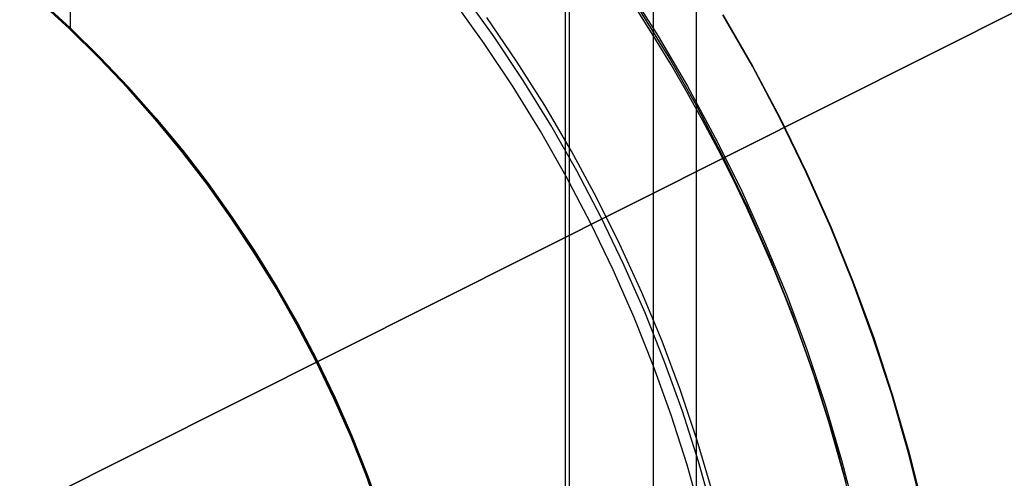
# Model space of a CAD drawing. Header units: millimetres. Extents: x 6038 to 7358, y -8545 to -7225.
# Tile 137 of 256: x 6710.04 to 6724.86, y -7878.29 to -7871.39. Entities that reach past the tile are written whole.
import ezdxf

# ---------------------------------------------------------------- set-up
doc = ezdxf.new("R2010")
doc.units = ezdxf.units.MM
doc.layers.add('luz', color=7, linetype='Continuous')

msp = doc.modelspace()

# ---------------------------------------------------------------- linework, layer by layer
at = {"color": 7, "true_color": 0xffffff}
for p, q in [((6720.225, -7846.719, 105.1), (6720.225, -7922.614, 105.1)), ((6718.316, -7850.025, 199.6), (6718.316, -7919.308, 199.6)), ((6719.577, -7850.054, 51.1), (6719.577, -7919.279, 51.1)), ((6718.254, -7850.134, 200.6), (6718.254, -7919.199, 200.6)), ((6710.805, -7863.036, 108.234), (6710.805, -7871.539, 108.234)), ((6719.184, -7870.899, 218.059), (6719.652, -7871.635, 218.059)), ((6719.184, -7870.899, 218.059), (6719.652, -7871.635, 218.059)), ((6710.344, -7871.09, 51.1), (6710.805, -7871.513, 51.1)), ((6710.805, -7871.513, 43.5), (6710.344, -7871.09, 43.5)), ((6710.805, -7871.513, 47.3), (6710.344, -7871.09, 47.3)), ((6710.344, -7871.09, 51.1), (6710.805, -7871.513, 51.1)), ((6717.183, -7871.644, 144.208), (6716.722, -7871, 144.208)), ((6710.331, -7871.104, 108.234), (6710.792, -7871.527, 108.234)), ((6710.792, -7871.527, 105.1), (6710.331, -7871.104, 105.1)), ((6710.331, -7871.104, 108.234), (6710.792, -7871.527, 108.234)), ((6710.792, -7871.527, 106.667), (6710.331, -7871.104, 106.667)), ((6710.792, -7871.527, 105.1), (6710.331, -7871.104, 105.1)), ((6717.036, -7871.745, 144.2), (6716.579, -7871.107, 144.2)), ((6717.036, -7871.745, 144.2), (6716.579, -7871.107, 144.2)), ((6719.589, -7871.64, 142.155), (6719.327, -7871.226, 142.155)), ((6719.589, -7871.64, 142.155), (6719.327, -7871.226, 142.155)), ((6719.802, -7871.93, 108.234), (6719.349, -7871.196, 108.234)), ((6719.802, -7871.93, 125.195), (6719.349, -7871.196, 125.195)), ((6719.802, -7871.93, 108.234), (6719.349, -7871.196, 108.234)), ((6717.521, -7872.011, 212.059), (6717.073, -7871.356, 212.059)), ((6717.521, -7872.011, 212.059), (6717.073, -7871.356, 212.059)), ((6721.072, -7872.09, 216.059), (6720.625, -7871.313, 216.059)), ((6721.072, -7872.09, 217.067), (6720.625, -7871.313, 217.067)), ((6720.629, -7871.313, 218.053), (6721.076, -7872.089, 218.052)), ((6720.629, -7871.313, 218.053), (6721.076, -7872.089, 218.052)), ((6710.792, -7871.527, 108.234), (6711.238, -7871.966, 108.234)), ((6711.238, -7871.966, 105.1), (6710.792, -7871.527, 105.1)), ((6710.792, -7871.527, 108.234), (6711.238, -7871.966, 108.234)), ((6711.238, -7871.966, 106.667), (6710.792, -7871.527, 106.667)), ((6711.238, -7871.966, 105.1), (6710.792, -7871.527, 105.1)), ((6710.805, -7871.513, 51.1), (6711.252, -7871.952, 51.1)), ((6711.252, -7871.952, 43.5), (6710.805, -7871.513, 43.5)), ((6711.252, -7871.952, 47.3), (6710.805, -7871.513, 47.3)), ((6710.805, -7871.513, 51.1), (6711.252, -7871.952, 51.1)), ((6717.621, -7872.303, 144.208), (6717.183, -7871.644, 144.208)), ((6719.843, -7872.058, 142.155), (6719.589, -7871.64, 142.155)), ((6719.843, -7872.058, 142.155), (6719.589, -7871.64, 142.155)), ((6719.652, -7871.635, 218.059), (6720.093, -7872.387, 218.059)), ((6719.652, -7871.635, 218.059), (6720.093, -7872.387, 218.059)), ((6717.471, -7872.399, 144.2), (6717.036, -7871.745, 144.2)), ((6717.471, -7872.399, 144.2), (6717.036, -7871.745, 144.2)), ((6711.238, -7871.966, 108.234), (6711.669, -7872.419, 108.234)), ((6711.669, -7872.419, 105.1), (6711.238, -7871.966, 105.1)), ((6711.238, -7871.966, 108.234), (6711.669, -7872.419, 108.234)), ((6711.669, -7872.419, 106.667), (6711.238, -7871.966, 106.667)), ((6711.669, -7872.419, 105.1), (6711.238, -7871.966, 105.1)), ((6711.252, -7871.952, 51.1), (6711.683, -7872.406, 51.1)), ((6711.683, -7872.406, 43.5), (6711.252, -7871.952, 43.5)), ((6711.683, -7872.406, 47.3), (6711.252, -7871.952, 47.3)), ((6711.252, -7871.952, 51.1), (6711.683, -7872.406, 51.1)), ((6720.229, -7872.679, 108.234), (6719.802, -7871.93, 108.234)), ((6720.229, -7872.679, 125.195), (6719.802, -7871.93, 125.195)), ((6720.229, -7872.679, 108.234), (6719.802, -7871.93, 108.234)), ((6717.946, -7872.681, 212.059), (6717.521, -7872.011, 212.059)), ((6717.946, -7872.681, 212.059), (6717.521, -7872.011, 212.059)), ((6720.089, -7872.482, 142.155), (6719.843, -7872.058, 142.155)), ((6720.089, -7872.482, 142.155), (6719.843, -7872.058, 142.155)), ((6721.492, -7872.882, 216.059), (6721.072, -7872.09, 216.059)), ((6721.492, -7872.882, 217.067), (6721.072, -7872.09, 217.067)), ((6721.076, -7872.089, 218.052), (6721.496, -7872.881, 218.052)), ((6721.076, -7872.089, 218.052), (6721.496, -7872.881, 218.052)), ((6711.669, -7872.419, 108.234), (6712.084, -7872.887, 108.234)), ((6712.084, -7872.887, 105.1), (6711.669, -7872.419, 105.1)), ((6711.669, -7872.419, 108.234), (6712.084, -7872.887, 108.234)), ((6712.084, -7872.887, 106.667), (6711.669, -7872.419, 106.667)), ((6712.084, -7872.887, 105.1), (6711.669, -7872.419, 105.1)), ((6711.683, -7872.406, 51.1), (6712.098, -7872.875, 51.1)), ((6712.098, -7872.875, 43.5), (6711.683, -7872.406, 43.5)), ((6712.098, -7872.875, 47.3), (6711.683, -7872.406, 47.3)), ((6711.683, -7872.406, 51.1), (6712.098, -7872.875, 51.1)), ((6717.883, -7873.068, 144.2), (6717.471, -7872.399, 144.2)), ((6717.883, -7873.068, 144.2), (6717.471, -7872.399, 144.2)), ((6718.036, -7872.977, 144.208), (6717.621, -7872.303, 144.208)), ((6720.093, -7872.387, 218.059), (6720.508, -7873.154, 218.059)), ((6720.093, -7872.387, 218.059), (6720.508, -7873.154, 218.059)), ((6720.326, -7872.91, 142.155), (6720.089, -7872.482, 142.155)), ((6720.326, -7872.91, 142.155), (6720.089, -7872.482, 142.155)), ((6718.348, -7873.365, 212.059), (6717.946, -7872.681, 212.059)), ((6718.348, -7873.365, 212.059), (6717.946, -7872.681, 212.059)), ((6720.629, -7873.443, 108.234), (6720.229, -7872.679, 108.234)), ((6720.629, -7873.443, 125.195), (6720.229, -7872.679, 125.195)), ((6720.629, -7873.443, 108.234), (6720.229, -7872.679, 108.234)), ((6712.098, -7872.875, 51.1), (6712.497, -7873.358, 51.1)), ((6712.497, -7873.358, 43.5), (6712.098, -7872.875, 43.5)), ((6712.497, -7873.358, 47.3), (6712.098, -7872.875, 47.3)), ((6712.098, -7872.875, 51.1), (6712.497, -7873.358, 51.1)), ((6721.884, -7873.687, 216.059), (6721.492, -7872.882, 216.059)), ((6721.884, -7873.687, 217.067), (6721.492, -7872.882, 217.067)), ((6721.496, -7872.881, 218.052), (6721.889, -7873.686, 218.051)), ((6721.496, -7872.881, 218.052), (6721.889, -7873.686, 218.051)), ((6712.084, -7872.887, 108.234), (6712.482, -7873.37, 108.234)), ((6712.482, -7873.37, 105.1), (6712.084, -7872.887, 105.1)), ((6712.084, -7872.887, 108.234), (6712.482, -7873.37, 108.234)), ((6712.482, -7873.37, 106.667), (6712.084, -7872.887, 106.667)), ((6712.482, -7873.37, 105.1), (6712.084, -7872.887, 105.1)), ((6718.428, -7873.664, 144.208), (6718.036, -7872.977, 144.208)), ((6720.556, -7873.343, 142.155), (6720.326, -7872.91, 142.155)), ((6720.556, -7873.343, 142.155), (6720.326, -7872.91, 142.155)), ((6718.271, -7873.75, 144.2), (6717.883, -7873.068, 144.2)), ((6718.271, -7873.75, 144.2), (6717.883, -7873.068, 144.2)), ((6720.508, -7873.154, 218.059), (6720.896, -7873.935, 218.059)), ((6720.508, -7873.154, 218.059), (6720.896, -7873.935, 218.059)), ((6712.482, -7873.37, 108.234), (6712.864, -7873.865, 108.234)), ((6712.864, -7873.865, 105.1), (6712.482, -7873.37, 105.1)), ((6712.482, -7873.37, 108.234), (6712.864, -7873.865, 108.234)), ((6712.864, -7873.865, 106.667), (6712.482, -7873.37, 106.667)), ((6712.864, -7873.865, 105.1), (6712.482, -7873.37, 105.1)), ((6712.497, -7873.358, 51.1), (6712.879, -7873.854, 51.1)), ((6712.879, -7873.854, 43.5), (6712.497, -7873.358, 43.5)), ((6712.879, -7873.854, 47.3), (6712.497, -7873.358, 47.3)), ((6712.497, -7873.358, 51.1), (6712.879, -7873.854, 51.1)), ((6718.726, -7874.062, 212.059), (6718.348, -7873.365, 212.059)), ((6718.726, -7874.062, 212.059), (6718.348, -7873.365, 212.059)), ((6720.776, -7873.78, 142.155), (6720.556, -7873.343, 142.155)), ((6720.776, -7873.78, 142.155), (6720.556, -7873.343, 142.155)), ((6721.003, -7874.22, 108.234), (6720.629, -7873.443, 108.234)), ((6721.003, -7874.22, 125.195), (6720.629, -7873.443, 125.195)), ((6721.003, -7874.22, 108.234), (6720.629, -7873.443, 108.234)), ((6718.636, -7874.445, 144.2), (6718.271, -7873.75, 144.2)), ((6718.636, -7874.445, 144.2), (6718.271, -7873.75, 144.2)), ((6718.796, -7874.365, 144.208), (6718.428, -7873.664, 144.208)), ((6722.249, -7874.506, 216.059), (6721.884, -7873.687, 216.059)), ((6722.249, -7874.506, 217.067), (6721.884, -7873.687, 217.067)), ((6721.889, -7873.686, 218.051), (6722.254, -7874.505, 218.05)), ((6721.889, -7873.686, 218.051), (6722.254, -7874.505, 218.05)), ((6712.864, -7873.865, 108.234), (6713.228, -7874.374, 108.234)), ((6713.228, -7874.374, 105.1), (6712.864, -7873.865, 105.1)), ((6712.864, -7873.865, 108.234), (6713.228, -7874.374, 108.234)), ((6713.228, -7874.374, 106.667), (6712.864, -7873.865, 106.667)), ((6713.228, -7874.374, 105.1), (6712.864, -7873.865, 105.1)), ((6712.879, -7873.854, 51.1), (6713.244, -7874.363, 51.1)), ((6713.244, -7874.363, 43.5), (6712.879, -7873.854, 43.5)), ((6713.244, -7874.363, 47.3), (6712.879, -7873.854, 47.3)), ((6712.879, -7873.854, 51.1), (6713.244, -7874.363, 51.1)), ((6720.988, -7874.221, 142.155), (6720.776, -7873.78, 142.155)), ((6720.988, -7874.221, 142.155), (6720.776, -7873.78, 142.155)), ((6719.079, -7874.772, 212.059), (6718.726, -7874.062, 212.059)), ((6719.079, -7874.772, 212.059), (6718.726, -7874.062, 212.059)), ((6720.896, -7873.935, 218.059), (6721.256, -7874.729, 218.059)), ((6720.896, -7873.935, 218.059), (6721.256, -7874.729, 218.059)), ((6713.244, -7874.363, 51.1), (6713.59, -7874.884, 51.1)), ((6713.59, -7874.884, 43.5), (6713.244, -7874.363, 43.5)), ((6713.59, -7874.884, 47.3), (6713.244, -7874.363, 47.3)), ((6713.244, -7874.363, 51.1), (6713.59, -7874.884, 51.1)), ((6721.191, -7874.666, 142.155), (6720.988, -7874.221, 142.155)), ((6721.191, -7874.666, 142.155), (6720.988, -7874.221, 142.155)), ((6721.35, -7875.009, 108.234), (6721.003, -7874.22, 108.234)), ((6721.35, -7875.009, 125.195), (6721.003, -7874.22, 125.195)), ((6721.35, -7875.009, 108.234), (6721.003, -7874.22, 108.234)), ((6713.228, -7874.374, 108.234), (6713.574, -7874.895, 108.234)), ((6713.574, -7874.895, 105.1), (6713.228, -7874.374, 105.1)), ((6713.228, -7874.374, 108.234), (6713.574, -7874.895, 108.234)), ((6713.574, -7874.895, 106.667), (6713.228, -7874.374, 106.667)), ((6713.574, -7874.895, 105.1), (6713.228, -7874.374, 105.1)), ((6718.977, -7875.153, 144.2), (6718.636, -7874.445, 144.2)), ((6718.977, -7875.153, 144.2), (6718.636, -7874.445, 144.2)), ((6719.139, -7875.078, 144.208), (6718.796, -7874.365, 144.208)), ((6722.585, -7875.337, 216.059), (6722.249, -7874.506, 216.059)), ((6722.585, -7875.337, 217.067), (6722.249, -7874.506, 217.067)), ((6722.254, -7874.505, 218.05), (6722.59, -7875.336, 218.049)), ((6722.254, -7874.505, 218.05), (6722.59, -7875.336, 218.049)), ((6719.408, -7875.494, 212.059), (6719.079, -7874.772, 212.059)), ((6719.408, -7875.494, 212.059), (6719.079, -7874.772, 212.059)), ((6721.385, -7875.115, 142.155), (6721.191, -7874.666, 142.155)), ((6721.385, -7875.115, 142.155), (6721.191, -7874.666, 142.155)), ((6721.256, -7874.729, 218.059), (6721.589, -7875.535, 218.059)), ((6721.256, -7874.729, 218.059), (6721.589, -7875.535, 218.059)), ((6713.574, -7874.895, 108.234), (6713.902, -7875.427, 108.234)), ((6713.902, -7875.427, 105.1), (6713.574, -7874.895, 105.1)), ((6713.574, -7874.895, 108.234), (6713.902, -7875.427, 108.234)), ((6713.902, -7875.427, 106.667), (6713.574, -7874.895, 106.667)), ((6713.902, -7875.427, 105.1), (6713.574, -7874.895, 105.1)), ((6713.59, -7874.884, 51.1), (6713.919, -7875.417, 51.1)), ((6713.919, -7875.417, 43.5), (6713.59, -7874.884, 43.5)), ((6713.919, -7875.417, 47.3), (6713.59, -7874.884, 47.3)), ((6713.59, -7874.884, 51.1), (6713.919, -7875.417, 51.1)), ((6719.458, -7875.802, 144.208), (6719.139, -7875.078, 144.208)), ((6721.67, -7875.81, 108.234), (6721.35, -7875.009, 108.234)), ((6721.67, -7875.81, 125.195), (6721.35, -7875.009, 125.195)), ((6721.67, -7875.81, 108.234), (6721.35, -7875.009, 108.234)), ((6719.293, -7875.871, 144.2), (6718.977, -7875.153, 144.2)), ((6719.293, -7875.871, 144.2), (6718.977, -7875.153, 144.2)), ((6721.571, -7875.568, 142.155), (6721.385, -7875.115, 142.155)), ((6721.571, -7875.568, 142.155), (6721.385, -7875.115, 142.155)), ((6722.892, -7876.179, 216.059), (6722.585, -7875.337, 216.059)), ((6722.892, -7876.179, 217.067), (6722.585, -7875.337, 217.067)), ((6722.59, -7875.336, 218.049), (6722.898, -7876.177, 218.048)), ((6722.59, -7875.336, 218.049), (6722.898, -7876.177, 218.048)), ((6713.902, -7875.427, 108.234), (6714.212, -7875.971, 108.234)), ((6714.212, -7875.971, 105.1), (6713.902, -7875.427, 105.1)), ((6713.902, -7875.427, 108.234), (6714.212, -7875.971, 108.234)), ((6714.212, -7875.971, 106.667), (6713.902, -7875.427, 106.667)), ((6714.212, -7875.971, 105.1), (6713.902, -7875.427, 105.1)), ((6713.919, -7875.417, 51.1), (6714.229, -7875.961, 51.1)), ((6714.229, -7875.961, 43.5), (6713.919, -7875.417, 43.5)), ((6714.229, -7875.961, 47.3), (6713.919, -7875.417, 47.3)), ((6713.919, -7875.417, 51.1), (6714.229, -7875.961, 51.1)), ((6719.712, -7876.227, 212.059), (6719.408, -7875.494, 212.059)), ((6719.712, -7876.227, 212.059), (6719.408, -7875.494, 212.059)), ((6721.589, -7875.535, 218.059), (6721.893, -7876.352, 218.059)), ((6721.589, -7875.535, 218.059), (6721.893, -7876.352, 218.059)), ((6721.747, -7876.025, 142.155), (6721.571, -7875.568, 142.155)), ((6721.747, -7876.025, 142.155), (6721.571, -7875.568, 142.155)), ((6719.751, -7876.537, 144.208), (6719.458, -7875.802, 144.208)), ((6721.962, -7876.621, 108.234), (6721.67, -7875.81, 108.234)), ((6721.962, -7876.621, 125.195), (6721.67, -7875.81, 125.195)), ((6721.962, -7876.621, 108.234), (6721.67, -7875.81, 108.234)), ((6714.212, -7875.971, 108.234), (6714.503, -7876.524, 108.234)), ((6714.503, -7876.524, 105.1), (6714.212, -7875.971, 105.1)), ((6714.212, -7875.971, 108.234), (6714.503, -7876.524, 108.234)), ((6714.503, -7876.524, 106.667), (6714.212, -7875.971, 106.667)), ((6714.503, -7876.524, 105.1), (6714.212, -7875.971, 105.1)), ((6714.229, -7875.961, 51.1), (6714.52, -7876.516, 51.1)), ((6714.52, -7876.516, 43.5), (6714.229, -7875.961, 43.5)), ((6714.52, -7876.516, 47.3), (6714.229, -7875.961, 47.3)), ((6714.229, -7875.961, 51.1), (6714.52, -7876.516, 51.1)), ((6719.584, -7876.601, 144.2), (6719.293, -7875.871, 144.2)), ((6719.584, -7876.601, 144.2), (6719.293, -7875.871, 144.2)), ((6721.913, -7876.485, 142.155), (6721.747, -7876.025, 142.155)), ((6721.913, -7876.485, 142.155), (6721.747, -7876.025, 142.155)), ((6719.99, -7876.97, 212.059), (6719.712, -7876.227, 212.059)), ((6719.99, -7876.97, 212.059), (6719.712, -7876.227, 212.059)), ((6723.17, -7877.03, 216.059), (6722.892, -7876.179, 216.059)), ((6723.17, -7877.03, 217.067), (6722.892, -7876.179, 217.067)), ((6722.898, -7876.177, 218.048), (6723.176, -7877.029, 218.047)), ((6722.898, -7876.177, 218.048), (6723.176, -7877.029, 218.047)), ((6721.893, -7876.352, 218.059), (6722.169, -7877.179, 218.059)), ((6721.893, -7876.352, 218.059), (6722.169, -7877.179, 218.059)), ((6714.503, -7876.524, 108.234), (6714.774, -7877.088, 108.234)), ((6714.774, -7877.088, 105.1), (6714.503, -7876.524, 105.1)), ((6714.503, -7876.524, 108.234), (6714.774, -7877.088, 108.234)), ((6714.774, -7877.088, 106.667), (6714.503, -7876.524, 106.667)), ((6714.774, -7877.088, 105.1), (6714.503, -7876.524, 105.1)), ((6714.52, -7876.516, 51.1), (6714.791, -7877.08, 51.1)), ((6714.791, -7877.08, 43.5), (6714.52, -7876.516, 43.5)), ((6714.791, -7877.08, 47.3), (6714.52, -7876.516, 47.3)), ((6714.52, -7876.516, 51.1), (6714.791, -7877.08, 51.1)), ((6720.019, -7877.282, 144.208), (6719.751, -7876.537, 144.208)), ((6722.071, -7876.948, 142.155), (6721.913, -7876.485, 142.155)), ((6722.071, -7876.948, 142.155), (6721.913, -7876.485, 142.155)), ((6719.85, -7877.34, 144.2), (6719.584, -7876.601, 144.2)), ((6719.85, -7877.34, 144.2), (6719.584, -7876.601, 144.2)), ((6722.225, -7877.442, 108.234), (6721.962, -7876.621, 108.234)), ((6722.225, -7877.442, 125.195), (6721.962, -7876.621, 125.195)), ((6722.225, -7877.442, 108.234), (6721.962, -7876.621, 108.234)), ((6720.243, -7877.722, 212.059), (6719.99, -7876.97, 212.059)), ((6720.243, -7877.722, 212.059), (6719.99, -7876.97, 212.059)), ((6722.219, -7877.415, 142.155), (6722.071, -7876.948, 142.155)), ((6722.219, -7877.415, 142.155), (6722.071, -7876.948, 142.155)), ((6723.418, -7877.891, 216.059), (6723.17, -7877.03, 216.059)), ((6723.418, -7877.891, 217.067), (6723.17, -7877.03, 217.067)), ((6723.176, -7877.029, 218.047), (6723.425, -7877.89, 218.046)), ((6723.176, -7877.029, 218.047), (6723.425, -7877.89, 218.046)), ((6714.774, -7877.088, 108.234), (6715.026, -7877.661, 108.234)), ((6715.026, -7877.661, 105.1), (6714.774, -7877.088, 105.1)), ((6714.774, -7877.088, 108.234), (6715.026, -7877.661, 108.234)), ((6715.026, -7877.661, 106.667), (6714.774, -7877.088, 106.667)), ((6715.026, -7877.661, 105.1), (6714.774, -7877.088, 105.1)), ((6714.791, -7877.08, 51.1), (6715.044, -7877.653, 51.1)), ((6715.044, -7877.653, 43.5), (6714.791, -7877.08, 43.5)), ((6715.044, -7877.653, 47.3), (6714.791, -7877.08, 47.3)), ((6714.791, -7877.08, 51.1), (6715.044, -7877.653, 51.1)), ((6722.169, -7877.179, 218.059), (6722.415, -7878.015, 218.059)), ((6722.169, -7877.179, 218.059), (6722.415, -7878.015, 218.059)), ((6720.261, -7878.036, 144.208), (6720.019, -7877.282, 144.208)), ((6720.09, -7878.087, 144.2), (6719.85, -7877.34, 144.2)), ((6720.09, -7878.087, 144.2), (6719.85, -7877.34, 144.2)), ((6722.357, -7877.885, 142.155), (6722.219, -7877.415, 142.155)), ((6722.357, -7877.885, 142.155), (6722.219, -7877.415, 142.155)), ((6722.461, -7878.271, 108.234), (6722.225, -7877.442, 108.234)), ((6722.461, -7878.271, 125.195), (6722.225, -7877.442, 125.195)), ((6722.461, -7878.271, 108.234), (6722.225, -7877.442, 108.234)), ((6715.026, -7877.661, 108.234), (6715.258, -7878.242, 108.234)), ((6715.258, -7878.242, 105.1), (6715.026, -7877.661, 105.1)), ((6715.026, -7877.661, 108.234), (6715.258, -7878.242, 108.234)), ((6715.258, -7878.242, 106.667), (6715.026, -7877.661, 106.667)), ((6715.258, -7878.242, 105.1), (6715.026, -7877.661, 105.1)), ((6715.044, -7877.653, 51.1), (6715.276, -7878.235, 51.1)), ((6715.276, -7878.235, 43.5), (6715.044, -7877.653, 43.5)), ((6715.276, -7878.235, 47.3), (6715.044, -7877.653, 47.3)), ((6715.044, -7877.653, 51.1), (6715.276, -7878.235, 51.1)), ((6720.469, -7878.482, 212.059), (6720.243, -7877.722, 212.059)), ((6720.469, -7878.482, 212.059), (6720.243, -7877.722, 212.059)), ((6722.486, -7878.357, 142.155), (6722.357, -7877.885, 142.155)), ((6722.486, -7878.357, 142.155), (6722.357, -7877.885, 142.155)), ((6723.637, -7878.76, 216.059), (6723.418, -7877.891, 216.059)), ((6723.637, -7878.76, 217.067), (6723.418, -7877.891, 217.067)), ((6723.425, -7877.89, 218.046), (6723.644, -7878.759, 218.045)), ((6723.425, -7877.89, 218.046), (6723.644, -7878.759, 218.045)), ((6720.477, -7878.797, 144.208), (6720.261, -7878.036, 144.208)), ((6722.415, -7878.015, 218.059), (6722.633, -7878.86, 218.059)), ((6722.415, -7878.015, 218.059), (6722.633, -7878.86, 218.059)), ((6720.304, -7878.843, 144.2), (6720.09, -7878.087, 144.2)), ((6720.304, -7878.843, 144.2), (6720.09, -7878.087, 144.2)), ((6715.258, -7878.242, 108.234), (6715.469, -7878.83, 108.234)), ((6715.469, -7878.83, 105.1), (6715.258, -7878.242, 105.1)), ((6715.258, -7878.242, 108.234), (6715.469, -7878.83, 108.234)), ((6715.469, -7878.83, 106.667), (6715.258, -7878.242, 106.667)), ((6715.469, -7878.83, 105.1), (6715.258, -7878.242, 105.1)), ((6715.276, -7878.235, 51.1), (6715.488, -7878.824, 51.1)), ((6715.488, -7878.824, 43.5), (6715.276, -7878.235, 43.5)), ((6715.488, -7878.824, 47.3), (6715.276, -7878.235, 47.3)), ((6715.276, -7878.235, 51.1), (6715.488, -7878.824, 51.1)), ((6722.667, -7879.109, 108.234), (6722.461, -7878.271, 108.234)), ((6722.667, -7879.109, 125.195), (6722.461, -7878.271, 125.195)), ((6722.667, -7879.109, 108.234), (6722.461, -7878.271, 108.234))]:
    msp.add_line(p, q, dxfattribs=at)
at = {"layer": 'luz', "color": 254, "true_color": 0xcad1ee}
for p, q in [((6564.424, -7951.845, -31.05), (6832.208, -7817.488, -31.05)), ((6832.208, -7817.488, -32.55), (6564.424, -7951.845, -32.55))]:
    msp.add_line(p, q, dxfattribs=at)

doc.saveas('drawing.dxf')
